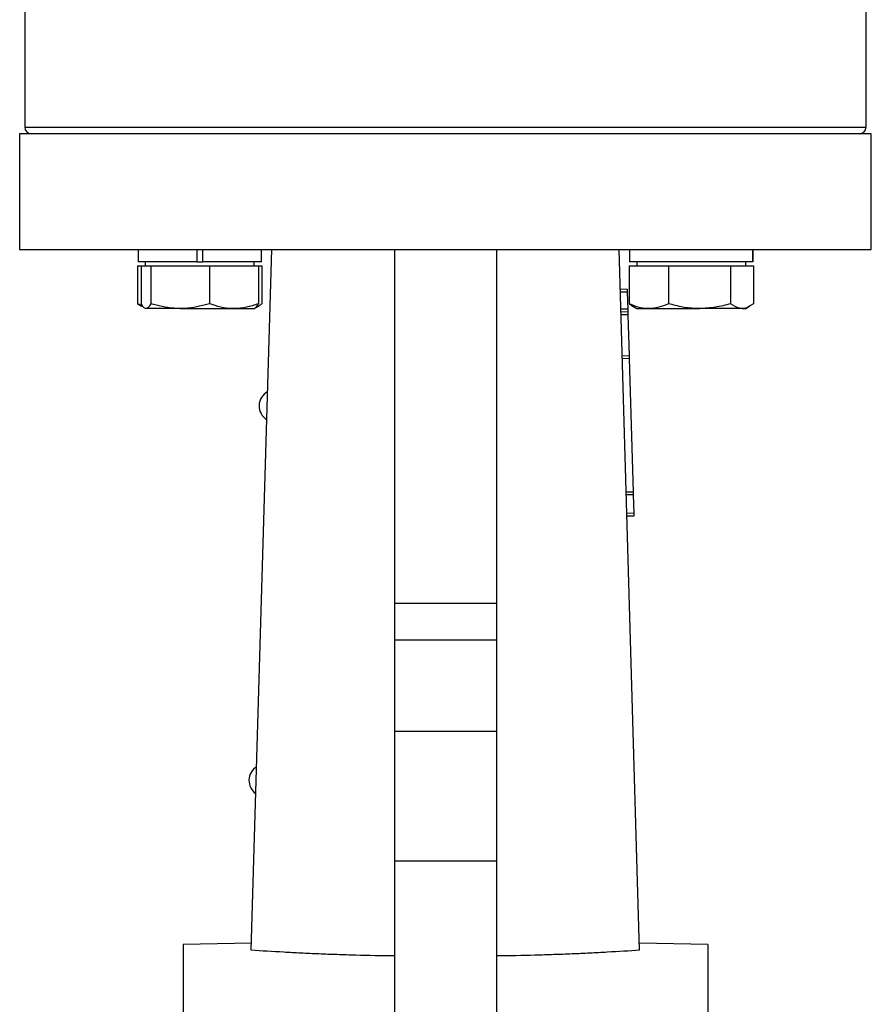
# Model space of a CAD drawing. Header units: millimetres. Extents: x 179 to 1964, y 94 to 1575.
# Tile 12 of 34: x 1264 to 1389, y 895 to 1039. Entities that reach past the tile are written whole.
import ezdxf

# ---------------------------------------------------------------- set-up
doc = ezdxf.new("R2010")
doc.units = ezdxf.units.MM

msp = doc.modelspace()

# ---------------------------------------------------------------- linework, layer by layer
at = {"color": 7, "linetype": 'Continuous', "lineweight": 25}
for p, q in [((1264.42, 1049.22), (1264.42, 1023.72)), ((1387.92, 1023.72), (1387.92, 1049.22)), ((1263.67, 1022.72), (1263.67, 1005.72)), ((1388.67, 1022.72), (1263.67, 1022.72)), ((1388.67, 1005.72), (1388.67, 1022.72)), ((1263.67, 1005.72), (1388.67, 1005.72)), ((1281.06, 1005.72), (1281.06, 1003.92)), ((1289.66, 1005.72), (1289.66, 1003.92)), ((1290.56, 1003.92), (1290.56, 1005.72)), ((1297.67, 902.86), (1300.67, 1005.72)), ((1299.16, 1003.92), (1299.16, 1005.72)), ((1318.67, 1005.72), (1318.67, 953.84)), ((1333.67, 1005.72), (1333.67, 953.84)), ((1354.67, 902.86), (1351.67, 1005.72)), ((1353.19, 1005.72), (1353.19, 1003.92)), ((1371.28, 1005.72), (1371.28, 1003.92)), ((1371.29, 1003.92), (1371.29, 1005.72)), ((1280.98, 1003.32), (1280.98, 997.78)), ((1280.98, 1003.32), (1281.5, 1003.32)), ((1289.66, 1003.92), (1281.06, 1003.92)), ((1281.5, 1003.32), (1281.5, 997.78)), ((1281.5, 1003.32), (1282.21, 1003.32)), ((1282.11, 1003.92), (1282.11, 1003.32)), ((1282.21, 1003.32), (1282.91, 1003.32)), ((1282.91, 1003.32), (1282.91, 997.78)), ((1282.91, 1003.32), (1287.22, 1003.32)), ((1287.22, 1003.32), (1291.53, 1003.32)), ((1289.66, 1003.92), (1290.56, 1003.92)), ((1299.16, 1003.92), (1290.56, 1003.92)), ((1291.53, 1003.32), (1291.53, 997.78)), ((1291.53, 1003.32), (1295.13, 1003.32)), ((1295.13, 1003.32), (1298.72, 1003.32)), ((1298.11, 1003.32), (1298.11, 1003.92)), ((1298.72, 1003.32), (1299.24, 1003.32)), ((1298.72, 1003.32), (1298.72, 997.78)), ((1299.24, 1003.32), (1299.24, 997.78)), ((1353.11, 1003.32), (1353.11, 997.78)), ((1353.11, 1003.32), (1356, 1003.32)), ((1371.28, 1003.92), (1353.19, 1003.92)), ((1354.24, 1003.92), (1354.24, 1003.32)), ((1356, 1003.32), (1358.9, 1003.32)), ((1358.9, 1003.32), (1358.9, 997.78)), ((1358.9, 1003.32), (1363.46, 1003.32)), ((1363.46, 1003.32), (1368.03, 1003.32)), ((1368.03, 1003.32), (1368.03, 997.78)), ((1368.03, 1003.32), (1369.7, 1003.32)), ((1369.7, 1003.32), (1371.37, 1003.32)), ((1370.24, 1003.32), (1370.24, 1003.92)), ((1371.29, 1003.92), (1371.28, 1003.92)), ((1371.37, 1003.32), (1371.37, 997.78)), ((1352.84, 999.92), (1351.84, 999.89)), ((1352.86, 999.5), (1351.86, 999.47)), ((1352.84, 999.92), (1352.86, 999.5)), ((1352.86, 999.5), (1352.93, 997)), ((1281.67, 997.53), (1280.98, 997.78)), ((1287.22, 997.07), (1282.21, 997.07)), ((1287.22, 997.07), (1295.13, 997.07)), ((1295.13, 997.07), (1298.11, 997.07)), ((1298.11, 997.07), (1298.69, 997.4)), ((1352.93, 997), (1351.93, 996.97)), ((1352.94, 996.59), (1351.94, 996.56)), ((1352.95, 996.17), (1351.95, 996.14)), ((1352.93, 997), (1352.94, 996.59)), ((1352.94, 996.59), (1352.95, 996.17)), ((1352.95, 996.17), (1353.13, 990.13)), ((1353.66, 997.4), (1354.24, 997.07)), ((1354.24, 997.07), (1356, 997.07)), ((1356, 997.07), (1363.46, 997.07)), ((1369.7, 997.07), (1363.46, 997.07)), ((1369.7, 997.07), (1370.24, 997.07)), ((1370.24, 997.07), (1370.82, 997.4)), ((1353.13, 990.13), (1352.13, 990.1)), ((1353.14, 989.72), (1352.14, 989.69)), ((1353.13, 990.13), (1353.14, 989.72)), ((1353.14, 989.72), (1353.71, 970.13)), ((1353.71, 970.13), (1352.71, 970.11)), ((1353.71, 970.13), (1353.73, 969.73)), ((1353.73, 969.73), (1352.73, 969.7)), ((1353.73, 969.73), (1353.8, 967.02)), ((1353.8, 967.02), (1352.8, 966.99)), ((1353.82, 966.6), (1352.82, 966.57)), ((1353.8, 967.02), (1353.82, 966.6)), ((1318.67, 953.84), (1333.67, 953.84)), ((1318.67, 953.84), (1318.67, 948.4)), ((1333.67, 953.84), (1333.67, 948.4)), ((1333.67, 948.4), (1318.67, 948.4)), ((1318.67, 948.4), (1318.67, 934.97)), ((1333.67, 948.4), (1333.67, 934.97)), ((1333.67, 934.97), (1318.67, 934.97)), ((1318.67, 934.97), (1318.67, 915.97)), ((1333.67, 934.97), (1333.67, 915.97)), ((1318.67, 915.97), (1333.67, 915.97)), ((1318.67, 915.97), (1318.67, 886.01)), ((1333.67, 915.97), (1333.67, 886.01)), ((1297.71, 903.89), (1287.67, 903.72)), ((1287.67, 903.72), (1287.67, 531.72)), ((1364.67, 903.72), (1354.64, 903.89)), ((1364.67, 903.72), (1364.67, 717.72))]:
    msp.add_line(p, q, dxfattribs=at)
at = {"color": 8, "linetype": 'Continuous', "lineweight": 25}
for p, q in [((1264.42, 1023.72), (1326.17, 1023.72)), ((1326.17, 1023.72), (1387.92, 1023.72))]:
    msp.add_line(p, q, dxfattribs=at)
at = {"color": 7, "linetype": 'Continuous', "lineweight": 25}
for centre, radius, start, end in [((1265.42, 1023.72), 1, 180, 270), ((1386.92, 1023.72), 1, 270, 0), ((1301.21, 982.75), 2.4, 118.4995, 177.863), ((1301.21, 982.8), 2.4, 179.0525, 238.1622), ((1299.73, 927.77), 2.4, 121.9662, 177.863), ((1299.73, 927.81), 2.4, 179.0525, 234.6957)]:
    msp.add_arc(centre, radius, start, end, dxfattribs=at)
for points, knots in [([(1280.98, 997.78), (1281.03, 997.74), (1281.14, 997.66), (1281.32, 997.53), (1281.46, 997.45), (1281.55, 997.4)], [0, 0, 0, 0, 0.2756181, 0.5513432, 1, 1, 1, 1]), ([(1282.21, 997.07), (1282.19, 997.07), (1282.06, 997.07), (1281.82, 997.23), (1281.61, 997.6), (1281.5, 997.78)], [0, 0, 0, 0, 0.070086, 0.530782, 1, 1, 1, 1]), ([(1282.91, 997.78), (1282.8, 997.58), (1282.57, 997.18), (1282.33, 997.1), (1282.21, 997.07)], [0, 0, 0, 0, 0.495458, 1, 1, 1, 1]), ([(1287.22, 997.07), (1286.91, 997.07), (1285.45, 997.11), (1284.03, 997.48), (1282.91, 997.78)], [0, 0, 0, 0, 0.214378, 1, 1, 1, 1]), ([(1291.53, 997.78), (1291.39, 997.74), (1291.13, 997.66), (1290.58, 997.51), (1289.87, 997.34), (1289, 997.19), (1288.11, 997.09), (1287.52, 997.07), (1287.22, 997.07)], [0, 0, 0, 0, 0.094156, 0.188349, 0.389567, 0.591343, 0.795224, 1, 1, 1, 1]), ([(1295.13, 997.07), (1295.04, 997.07), (1294.39, 997.07), (1293.18, 997.23), (1292.08, 997.6), (1291.53, 997.78)], [0, 0, 0, 0, 0.070086, 0.530782, 1, 1, 1, 1]), ([(1298.72, 997.78), (1298.14, 997.58), (1296.96, 997.18), (1295.74, 997.1), (1295.13, 997.07)], [0, 0, 0, 0, 0.495458, 1, 1, 1, 1]), ([(1298.02, 997.07), (1298.04, 997.07), (1298.16, 997.07), (1298.4, 997.23), (1298.62, 997.6), (1298.72, 997.78)], [0, 0, 0, 0, 0.070086, 0.530782, 1, 1, 1, 1]), ([(1299.24, 997.78), (1299.19, 997.74), (1299.08, 997.66), (1298.92, 997.54), (1298.79, 997.46), (1298.71, 997.41), (1298.68, 997.4)], [0, 0, 0, 0, 0.285817, 0.571753, 0.858105, 1, 1, 1, 1]), ([(1356, 997.07), (1355.93, 997.07), (1355.41, 997.07), (1354.43, 997.23), (1353.55, 997.6), (1353.11, 997.78)], [0, 0, 0, 0, 0.070086, 0.530782, 1, 1, 1, 1]), ([(1353.11, 997.78), (1353.16, 997.74), (1353.27, 997.66), (1353.43, 997.54), (1353.56, 997.46), (1353.64, 997.41), (1353.67, 997.4)], [0, 0, 0, 0, 0.285817, 0.571753, 0.858105, 1, 1, 1, 1]), ([(1358.9, 997.78), (1358.43, 997.58), (1357.48, 997.18), (1356.5, 997.1), (1356, 997.07)], [0, 0, 0, 0, 0.495458, 1, 1, 1, 1]), ([(1363.46, 997.07), (1363.35, 997.07), (1362.53, 997.07), (1360.99, 997.23), (1359.6, 997.6), (1358.9, 997.78)], [0, 0, 0, 0, 0.070086, 0.530782, 1, 1, 1, 1]), ([(1368.03, 997.78), (1367.28, 997.58), (1365.79, 997.18), (1364.24, 997.1), (1363.46, 997.07)], [0, 0, 0, 0, 0.495458, 1, 1, 1, 1]), ([(1369.7, 997.07), (1369.57, 997.07), (1369.01, 997.11), (1368.46, 997.48), (1368.03, 997.78)], [0, 0, 0, 0, 0.214378, 1, 1, 1, 1]), ([(1371.37, 997.78), (1371.32, 997.74), (1371.21, 997.66), (1371, 997.51), (1370.72, 997.34), (1370.39, 997.19), (1370.04, 997.09), (1369.81, 997.07), (1369.7, 997.07)], [0, 0, 0, 0, 0.094156, 0.188349, 0.389567, 0.591343, 0.795224, 1, 1, 1, 1]), ([(1318.67, 902.03), (1316.76, 902.04), (1314.88, 902.07), (1312.1, 902.15), (1311.18, 902.18), (1309.37, 902.24), (1308.47, 902.27), (1306.7, 902.35), (1305.83, 902.39), (1304.11, 902.48), (1303.27, 902.52), (1300.79, 902.66), (1299.2, 902.76), (1297.67, 902.86)], [0, 0, 0, 0, 0.25, 0.25, 0.375, 0.375, 0.5, 0.5, 0.625, 0.625, 0.75, 0.75, 1, 1, 1, 1]), ([(1354.67, 902.86), (1353.15, 902.76), (1351.56, 902.66), (1349.07, 902.52), (1348.22, 902.48), (1346.5, 902.39), (1345.63, 902.35), (1343.86, 902.27), (1342.96, 902.24), (1341.15, 902.18), (1340.23, 902.15), (1337.46, 902.07), (1335.59, 902.04), (1333.67, 902.03)], [0, 0, 0, 0, 0.25, 0.25, 0.375, 0.375, 0.5, 0.5, 0.625, 0.625, 0.75, 0.75, 1, 1, 1, 1])]:
    msp.add_open_spline(points, degree=3, knots=knots, dxfattribs=at)

doc.saveas('drawing.dxf')
